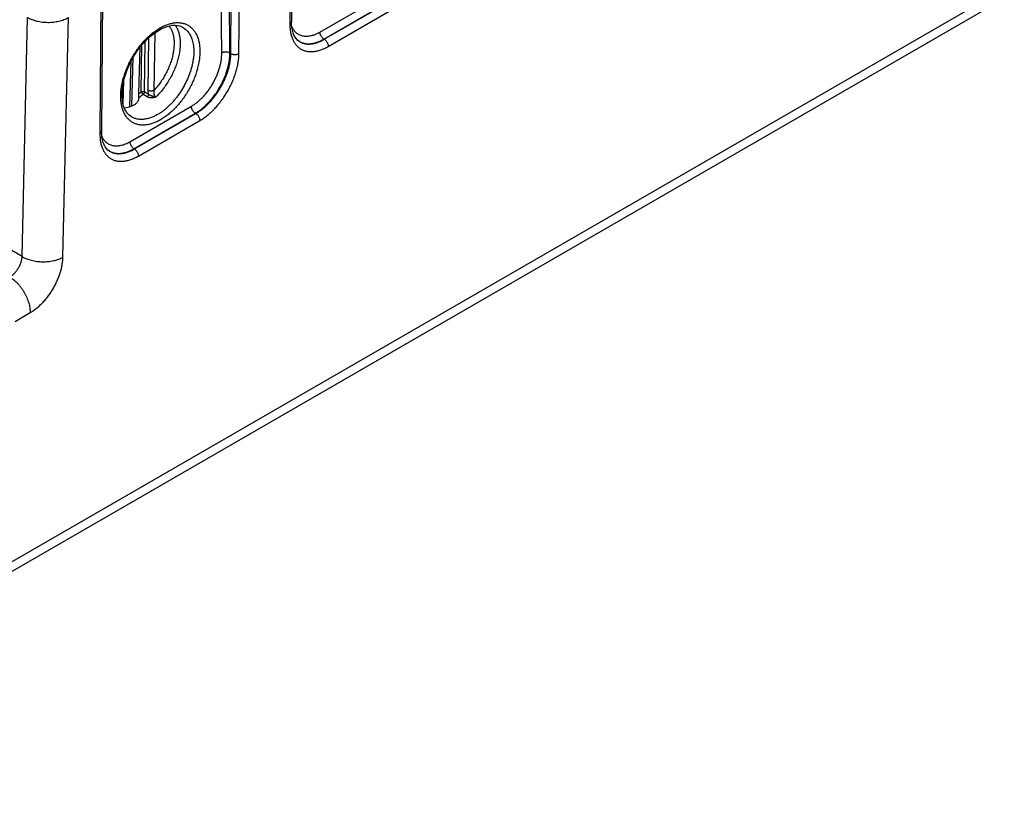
# Model space of a CAD drawing. Header units: inches. Extents: x 0 to 34, y 0 to 22.
# Tile 12 of 67: x 5.9 to 9.3, y 11.1 to 13.8. Entities that reach past the tile are written whole.
import ezdxf

# ---------------------------------------------------------------- set-up
doc = ezdxf.new("R2010")
doc.units = ezdxf.units.IN
doc.header["$LTSCALE"] = 1.87
doc.header["$MEASUREMENT"] = 0
doc.layers.get('0').update_dxf_attribs({"linetype": 'CONTINUOUS'})

msp = doc.modelspace()

# ---------------------------------------------------------------- linework, layer by layer
at = {"color": 7, "linetype": 'CONTINUOUS'}
for p, q in [((11.441, 15.1575), (4.5244, 11.164)), ((11.4203, 15.1125), (4.5037, 11.119)), ((5.8823, 12.9842), (3.5836, 14.3115)), ((6.8129, 14.2567), (6.8094, 13.789)), ((6.8187, 14.2648), (6.8153, 13.7972)), ((6.6051, 13.6873), (6.6088, 14.155)), ((6.6332, 13.6873), (6.6368, 14.155)), ((6.5736, 13.689), (6.5702, 14.1286)), ((6.6016, 13.6893), (6.5983, 14.1289)), ((6.1553, 13.877), (6.1518, 13.4093)), ((6.1611, 13.8852), (6.1576, 13.4175)), ((6.9134, 13.7617), (7.1261, 13.8845)), ((6.9273, 13.7375), (7.14, 13.8603)), ((6.9287, 13.7367), (7.1414, 13.8595)), ((5.8823, 12.9842), (5.901, 13.8125)), ((6.0237, 12.9821), (6.0425, 13.8119)), ((6.9426, 13.7122), (7.1553, 13.835)), ((6.4378, 13.7787), (6.4378, 13.7787)), ((6.3204, 13.7417), (6.3177, 13.5599)), ((6.3419, 13.7592), (6.3389, 13.5597)), ((6.2868, 13.5481), (6.2912, 13.7099)), ((6.2947, 13.5546), (6.2971, 13.7173)), ((6.3058, 13.5544), (6.3084, 13.7299)), ((6.9287, 13.7367), (6.9273, 13.7375)), ((6.262, 13.5055), (6.2671, 13.6744)), ((6.6051, 13.6873), (6.6016, 13.6893)), ((6.2554, 13.5033), (6.2602, 13.662)), ((6.2319, 13.5129), (6.2343, 13.5935)), ((6.2866, 13.5341), (6.2868, 13.5373)), ((6.2868, 13.5373), (6.2868, 13.548)), ((6.3156, 13.5375), (6.3015, 13.5459)), ((6.3199, 13.546), (6.3058, 13.5544)), ((6.2558, 13.382), (6.4685, 13.5048)), ((6.2608, 13.4683), (6.2608, 13.4683)), ((6.2697, 13.3578), (6.4824, 13.4806)), ((6.2711, 13.357), (6.4838, 13.4798)), ((6.4838, 13.4798), (6.4824, 13.4806)), ((6.285, 13.3325), (6.4977, 13.4553)), ((6.2711, 13.357), (6.2697, 13.3578)), ((5.8578, 12.7598), (5.9103, 12.7901))]:
    msp.add_line(p, q, dxfattribs=at)
for points in [[(6.3566, 13.7688), (6.3655, 13.7736), (6.3752, 13.778), (6.3847, 13.7813), (6.394, 13.7837), (6.403, 13.785), (6.4117, 13.7854), (6.42, 13.7847), (6.4279, 13.7829), (6.4354, 13.78), (6.4378, 13.7787)], [(6.8427, 13.7289), (6.8373, 13.7328), (6.832, 13.7381), (6.8275, 13.7443), (6.8237, 13.7514), (6.8206, 13.7593), (6.8182, 13.7679), (6.8165, 13.7773), (6.8155, 13.7874), (6.8153, 13.7972)], [(6.2608, 13.4683), (6.2584, 13.4698), (6.2519, 13.4751), (6.2463, 13.4813), (6.2414, 13.4884), (6.2373, 13.4964), (6.2339, 13.5053), (6.2313, 13.515), (6.2295, 13.5254), (6.2285, 13.5365), (6.2283, 13.5482), (6.2289, 13.5606), (6.2304, 13.5734), (6.2327, 13.5866), (6.2359, 13.6001), (6.2399, 13.6138), (6.2447, 13.6275), (6.2502, 13.6413), (6.2565, 13.6549), (6.2635, 13.6683), (6.2712, 13.6813), (6.2794, 13.6939), (6.2881, 13.706), (6.2973, 13.7175), (6.3068, 13.7283), (6.3167, 13.7383), (6.3268, 13.7475), (6.337, 13.7557), (6.3472, 13.763), (6.3566, 13.7688)], [(6.1851, 13.3492), (6.1797, 13.3531), (6.1744, 13.3584), (6.1699, 13.3647), (6.1661, 13.3717), (6.163, 13.3796), (6.1606, 13.3882), (6.1589, 13.3976), (6.1579, 13.4077), (6.1576, 13.4175)]]:
    msp.add_lwpolyline(points, dxfattribs=at)
for centre, radius, start, end in [((6.8708, 13.7791), 0.0575, 239.8204, 240.807), ((6.1599, 13.7101), 0.2058, 308.0463, 310.8934), ((6.2131, 13.3994), 0.0575, 239.8204, 240.807)]:
    msp.add_arc(centre, radius, start, end, dxfattribs=at)
msp.add_ellipse((6.287, 13.6596), major_axis=(0.0909, 0.1521), ratio=0.567171, start_param=-2.748089, end_param=-2.515219, dxfattribs=at)
for points, knots in [([(5.901, 13.8125), (5.9034, 13.8111), (5.9084, 13.8085), (5.9162, 13.8051), (5.9247, 13.8022), (5.9335, 13.7998), (5.9428, 13.7978), (5.9523, 13.7964), (5.962, 13.7955), (5.9717, 13.7952), (5.9815, 13.7954), (5.9912, 13.7962), (6.0007, 13.7976), (6.01, 13.7994), (6.0188, 13.8018), (6.0272, 13.8046), (6.0351, 13.8079), (6.0401, 13.8105), (6.0425, 13.8119)], [0, 0, 0, 0, 0.055921, 0.114346, 0.175029, 0.237673, 0.301932, 0.367427, 0.433754, 0.500493, 0.567215, 0.63349, 0.698901, 0.763043, 0.825542, 0.886055, 0.944287, 1, 1, 1, 1]), ([(6.362, 13.4581), (6.3577, 13.4556), (6.3489, 13.451), (6.3356, 13.4456), (6.3225, 13.4418), (6.3098, 13.4397), (6.2994, 13.4393), (6.2915, 13.44), (6.2858, 13.4409), (6.2802, 13.4422), (6.2749, 13.4439), (6.2697, 13.4461), (6.2648, 13.4486), (6.2601, 13.4516), (6.2557, 13.455), (6.2515, 13.4588), (6.2476, 13.4629), (6.2439, 13.4674), (6.2394, 13.474), (6.2344, 13.4832), (6.2306, 13.4932), (6.2282, 13.5017), (6.2261, 13.5108), (6.2244, 13.5229), (6.2237, 13.5381), (6.2242, 13.5541), (6.2261, 13.5706), (6.2293, 13.5876), (6.2337, 13.6049), (6.2394, 13.6222), (6.2462, 13.6396), (6.2541, 13.6567), (6.263, 13.6734), (6.2729, 13.6896), (6.2836, 13.7051), (6.295, 13.7198), (6.3071, 13.7335), (6.3197, 13.746), (6.3327, 13.7573), (6.3459, 13.7673), (6.3551, 13.7731), (6.3597, 13.7758)], [0, 0, 0, 0, 0.030913, 0.06024, 0.087993, 0.114253, 0.139176, 0.151217, 0.163019, 0.174626, 0.186084, 0.197442, 0.208751, 0.220066, 0.231437, 0.242918, 0.254557, 0.266399, 0.278486, 0.30352, 0.329907, 0.343664, 0.357809, 0.387278, 0.41833, 0.450917, 0.484937, 0.520253, 0.556693, 0.59406, 0.632136, 0.670689, 0.709478, 0.748255, 0.786776, 0.824799, 0.862092, 0.898441, 0.933648, 0.967546, 1, 1, 1, 1]), ([(6.3907, 13.7829), (6.3918, 13.7815), (6.3939, 13.7786), (6.3979, 13.7723), (6.402, 13.7634), (6.4056, 13.7517), (6.4079, 13.7389), (6.4088, 13.7251), (6.4084, 13.7105), (6.4067, 13.6953), (6.4037, 13.6796), (6.3993, 13.6637), (6.3938, 13.6476), (6.387, 13.6317), (6.3792, 13.616), (6.3704, 13.6008), (6.3607, 13.5862), (6.3503, 13.5725), (6.3427, 13.5638), (6.3389, 13.5597)], [0, 0, 0, 0, 0.021931, 0.044406, 0.091254, 0.141045, 0.194038, 0.250315, 0.309801, 0.372295, 0.43749, 0.504999, 0.574369, 0.645098, 0.716652, 0.788476, 0.860008, 0.930693, 1, 1, 1, 1]), ([(6.4125, 13.7853), (6.4137, 13.7837), (6.416, 13.7802), (6.42, 13.7728), (6.4241, 13.7625), (6.4276, 13.7489), (6.4295, 13.7342), (6.4299, 13.7185), (6.4288, 13.7019), (6.4261, 13.6848), (6.4221, 13.6672), (6.4166, 13.6494), (6.4097, 13.6316), (6.4016, 13.614), (6.3922, 13.5968), (6.3819, 13.5803), (6.3706, 13.5647), (6.3585, 13.55), (6.3498, 13.5409), (6.3454, 13.5366)], [0, 0, 0, 0, 0.022097, 0.0448, 0.09226, 0.14281, 0.19664, 0.253763, 0.314043, 0.377223, 0.442946, 0.510781, 0.580236, 0.650778, 0.721846, 0.792866, 0.863265, 0.932485, 1, 1, 1, 1]), ([(6.4378, 13.7787), (6.4401, 13.7775), (6.4445, 13.7747), (6.4505, 13.7697), (6.456, 13.7639), (6.4608, 13.7573), (6.4651, 13.75), (6.4688, 13.742), (6.4717, 13.7333), (6.4741, 13.7241), (6.4757, 13.7143), (6.4766, 13.704), (6.4769, 13.6932), (6.4765, 13.6821), (6.4754, 13.6707), (6.4736, 13.659), (6.4711, 13.6471), (6.468, 13.635), (6.4642, 13.6229), (6.4583, 13.6067), (6.4495, 13.5867), (6.4369, 13.5636), (6.4247, 13.5454), (6.4142, 13.5316), (6.4059, 13.5218), (6.3974, 13.5126), (6.3886, 13.5039), (6.3796, 13.4959), (6.3704, 13.4886), (6.3611, 13.482), (6.3548, 13.4781), (6.3516, 13.4763)], [0, 0, 0, 0, 0.021493, 0.04319, 0.065307, 0.08804, 0.111555, 0.135988, 0.16144, 0.187979, 0.215644, 0.244446, 0.274371, 0.305382, 0.337426, 0.370431, 0.404312, 0.438972, 0.474303, 0.510191, 0.583122, 0.656755, 0.730028, 0.766211, 0.801916, 0.837024, 0.871421, 0.905004, 0.937679, 0.969367, 1, 1, 1, 1]), ([(6.3597, 13.7758), (6.364, 13.7783), (6.3728, 13.7829), (6.3861, 13.7883), (6.3992, 13.7921), (6.4119, 13.7942), (6.4223, 13.7946), (6.4302, 13.7939), (6.4359, 13.793), (6.4415, 13.7917), (6.4468, 13.79), (6.452, 13.7878), (6.4569, 13.7853), (6.4616, 13.7823), (6.466, 13.7789), (6.4702, 13.7751), (6.4742, 13.771), (6.4778, 13.7665), (6.4823, 13.7599), (6.4873, 13.7507), (6.4911, 13.7407), (6.4935, 13.7322), (6.4956, 13.7231), (6.4973, 13.711), (6.498, 13.6958), (6.4975, 13.6798), (6.4956, 13.6633), (6.4924, 13.6463), (6.488, 13.629), (6.4823, 13.6116), (6.4755, 13.5943), (6.4676, 13.5772), (6.4587, 13.5605), (6.4488, 13.5443), (6.4381, 13.5288), (6.4267, 13.5141), (6.4146, 13.5004), (6.402, 13.4879), (6.389, 13.4766), (6.3758, 13.4666), (6.3666, 13.4607), (6.362, 13.4581)], [0, 0, 0, 0, 0.030913, 0.06024, 0.087993, 0.114253, 0.139176, 0.151217, 0.163019, 0.174626, 0.186084, 0.197442, 0.208751, 0.220066, 0.231437, 0.242918, 0.254557, 0.266399, 0.278486, 0.30352, 0.329907, 0.343664, 0.357809, 0.387278, 0.41833, 0.450917, 0.484937, 0.520253, 0.556693, 0.59406, 0.632136, 0.670689, 0.709478, 0.748255, 0.786776, 0.824799, 0.862092, 0.898441, 0.933648, 0.967546, 1, 1, 1, 1]), ([(6.8153, 13.7972), (6.8152, 13.7968), (6.8152, 13.796), (6.8149, 13.7949), (6.8144, 13.7938), (6.8137, 13.7927), (6.8129, 13.7917), (6.8115, 13.7904), (6.8103, 13.7895), (6.8094, 13.789)], [0, 0, 0, 0, 0.108521, 0.219013, 0.333273, 0.452798, 0.578704, 0.711721, 1, 1, 1, 1]), ([(6.8094, 13.789), (6.8094, 13.7841), (6.8097, 13.7745), (6.8115, 13.7606), (6.8141, 13.7497), (6.8168, 13.7416), (6.8198, 13.7341), (6.8235, 13.727), (6.8278, 13.7207), (6.8313, 13.7163), (6.8351, 13.7123), (6.8391, 13.7086), (6.8434, 13.7054), (6.8479, 13.7025), (6.8526, 13.7), (6.8576, 13.6979), (6.8628, 13.6963), (6.8682, 13.695), (6.8737, 13.6942), (6.8814, 13.6936), (6.8894, 13.6939), (6.8975, 13.695), (6.9037, 13.6963), (6.91, 13.6979), (6.9165, 13.7), (6.923, 13.7024), (6.9318, 13.7063), (6.9383, 13.7097), (6.9426, 13.7122)], [0, 0, 0, 0, 0.074319, 0.144715, 0.211211, 0.243064, 0.274031, 0.333496, 0.362179, 0.390268, 0.417869, 0.445097, 0.472076, 0.498935, 0.525806, 0.552821, 0.580109, 0.607792, 0.635983, 0.664785, 0.724534, 0.75566, 0.78768, 0.820635, 0.854553, 0.889449, 0.925329, 1, 1, 1, 1]), ([(6.8164, 13.7781), (6.8174, 13.7761), (6.8197, 13.7722), (6.8236, 13.7668), (6.828, 13.762), (6.8328, 13.7579), (6.838, 13.7544), (6.8436, 13.7516), (6.8496, 13.7494), (6.8559, 13.748), (6.8625, 13.7473), (6.8693, 13.7473), (6.8764, 13.748), (6.8836, 13.7494), (6.891, 13.7514), (6.8985, 13.7542), (6.906, 13.7576), (6.911, 13.7603), (6.9134, 13.7617)], [0, 0, 0, 0, 0.061254, 0.12052, 0.1782, 0.234763, 0.290731, 0.346654, 0.403084, 0.460548, 0.519528, 0.580436, 0.643613, 0.709316, 0.77773, 0.848963, 0.923062, 1, 1, 1, 1]), ([(6.9273, 13.7375), (6.9264, 13.7381), (6.9245, 13.7394), (6.9219, 13.7419), (6.9196, 13.7448), (6.9175, 13.748), (6.9158, 13.7514), (6.9145, 13.7549), (6.9137, 13.7583), (6.9135, 13.7606), (6.9134, 13.7617)], [0, 0, 0, 0, 0.114721, 0.238131, 0.367745, 0.500544, 0.633267, 0.76266, 0.885723, 1, 1, 1, 1]), ([(6.8427, 13.7289), (6.8441, 13.7281), (6.847, 13.7267), (6.8515, 13.7249), (6.8561, 13.7234), (6.861, 13.7223), (6.8659, 13.7216), (6.8729, 13.7211), (6.8819, 13.7214), (6.893, 13.7233), (6.9044, 13.7266), (6.9159, 13.7314), (6.9235, 13.7353), (6.9273, 13.7375)], [0, 0, 0, 0, 0.054046, 0.108373, 0.16322, 0.218818, 0.275381, 0.333101, 0.45261, 0.578516, 0.71153, 0.852009, 1, 1, 1, 1]), ([(6.8427, 13.7289), (6.844, 13.728), (6.8469, 13.7264), (6.8514, 13.7244), (6.856, 13.7228), (6.8609, 13.7215), (6.8659, 13.7207), (6.8729, 13.72), (6.8821, 13.7203), (6.8934, 13.7221), (6.9051, 13.7255), (6.917, 13.7303), (6.9248, 13.7344), (6.9287, 13.7367)], [0, 0, 0, 0, 0.05378, 0.107758, 0.162208, 0.217389, 0.273547, 0.330903, 0.449896, 0.575697, 0.709113, 0.850534, 1, 1, 1, 1]), ([(6.9287, 13.7367), (6.9296, 13.7361), (6.9315, 13.7347), (6.9341, 13.7323), (6.9365, 13.7293), (6.9386, 13.7261), (6.9403, 13.7226), (6.9416, 13.7191), (6.9424, 13.7156), (6.9426, 13.7133), (6.9426, 13.7122)], [0, 0, 0, 0, 0.114941, 0.238655, 0.368588, 0.501636, 0.634458, 0.763726, 0.886394, 1, 1, 1, 1]), ([(6.4685, 13.5048), (6.472, 13.5069), (6.4791, 13.5114), (6.4894, 13.5191), (6.4994, 13.5279), (6.5092, 13.5376), (6.5185, 13.5482), (6.5274, 13.5595), (6.5357, 13.5715), (6.5433, 13.5841), (6.5502, 13.597), (6.5564, 13.6103), (6.5616, 13.6237), (6.566, 13.6372), (6.5694, 13.6505), (6.5719, 13.6637), (6.5733, 13.6765), (6.5736, 13.6849), (6.5736, 13.689)], [0, 0, 0, 0, 0.055795, 0.114073, 0.174604, 0.237096, 0.301213, 0.366584, 0.432811, 0.499479, 0.566165, 0.632446, 0.697905, 0.762143, 0.824787, 0.885499, 0.943981, 1, 1, 1, 1]), ([(6.4824, 13.4806), (6.4864, 13.4829), (6.4944, 13.488), (6.506, 13.4968), (6.5174, 13.5068), (6.5284, 13.5178), (6.539, 13.5298), (6.5491, 13.5427), (6.5585, 13.5563), (6.5671, 13.5705), (6.575, 13.5851), (6.5819, 13.6001), (6.5879, 13.6153), (6.5929, 13.6306), (6.5968, 13.6457), (6.5996, 13.6606), (6.6013, 13.6751), (6.6016, 13.6847), (6.6016, 13.6893)], [0, 0, 0, 0, 0.055768, 0.114035, 0.174565, 0.237067, 0.301202, 0.366595, 0.432846, 0.49954, 0.566249, 0.632548, 0.698019, 0.762261, 0.824897, 0.885587, 0.944034, 1, 1, 1, 1]), ([(6.4838, 13.4798), (6.4878, 13.4821), (6.4959, 13.4872), (6.5075, 13.4959), (6.519, 13.5058), (6.5301, 13.5168), (6.5408, 13.5287), (6.551, 13.5415), (6.5605, 13.555), (6.5693, 13.5692), (6.5773, 13.5838), (6.5844, 13.5987), (6.5906, 13.6138), (6.5957, 13.6289), (6.5998, 13.644), (6.6028, 13.6588), (6.6046, 13.6732), (6.6051, 13.6826), (6.6051, 13.6873)], [0, 0, 0, 0, 0.055923, 0.114353, 0.175049, 0.237708, 0.301984, 0.367498, 0.433843, 0.500598, 0.567332, 0.633616, 0.699028, 0.763165, 0.825648, 0.886137, 0.944333, 1, 1, 1, 1]), ([(6.4977, 13.4553), (6.5022, 13.4579), (6.5111, 13.4636), (6.5242, 13.4734), (6.537, 13.4844), (6.5494, 13.4967), (6.5613, 13.5101), (6.5727, 13.5244), (6.5833, 13.5395), (6.5931, 13.5553), (6.6021, 13.5716), (6.61, 13.5883), (6.6169, 13.6051), (6.6226, 13.6221), (6.6272, 13.6389), (6.6305, 13.6554), (6.6326, 13.6715), (6.6331, 13.6821), (6.6332, 13.6873)], [0, 0, 0, 0, 0.055885, 0.114289, 0.174968, 0.237619, 0.301894, 0.367413, 0.433768, 0.500536, 0.567286, 0.633586, 0.699014, 0.763164, 0.825657, 0.886151, 0.944344, 1, 1, 1, 1]), ([(6.6016, 13.6893), (6.6007, 13.6898), (6.5985, 13.6908), (6.5951, 13.6918), (6.5914, 13.6924), (6.5876, 13.6925), (6.5837, 13.6923), (6.58, 13.6916), (6.5766, 13.6906), (6.5745, 13.6896), (6.5736, 13.689)], [0, 0, 0, 0, 0.114501, 0.237873, 0.36758, 0.500542, 0.633428, 0.762916, 0.885941, 1, 1, 1, 1]), ([(6.6051, 13.6873), (6.6061, 13.6867), (6.6082, 13.6858), (6.6117, 13.6847), (6.6154, 13.6841), (6.6192, 13.6839), (6.623, 13.6841), (6.6267, 13.6847), (6.6301, 13.6858), (6.6322, 13.6867), (6.6332, 13.6873)], [0, 0, 0, 0, 0.115156, 0.238903, 0.368738, 0.501621, 0.634279, 0.763455, 0.886166, 1, 1, 1, 1]), ([(6.2866, 13.5341), (6.2864, 13.5327), (6.2859, 13.53), (6.2847, 13.526), (6.283, 13.5222), (6.2815, 13.5198), (6.2807, 13.5187)], [0, 0, 0, 0, 0.250643, 0.500004, 0.749315, 1, 1, 1, 1]), ([(6.3015, 13.5459), (6.3003, 13.5449), (6.2954, 13.5408), (6.2904, 13.5369), (6.2866, 13.5341)], [0, 0, 0, 0, 0.254486, 1, 1, 1, 1]), ([(6.2947, 13.5546), (6.2951, 13.5548), (6.2959, 13.5551), (6.2973, 13.5555), (6.2987, 13.5558), (6.3002, 13.5558), (6.3018, 13.5557), (6.3032, 13.5555), (6.3046, 13.555), (6.3054, 13.5547), (6.3058, 13.5544)], [0, 0, 0, 0, 0.113486, 0.236268, 0.365792, 0.4989, 0.63216, 0.762129, 0.885616, 1, 1, 1, 1]), ([(6.2947, 13.5546), (6.2948, 13.5542), (6.295, 13.5534), (6.2956, 13.5522), (6.2963, 13.551), (6.2972, 13.5498), (6.2982, 13.5486), (6.2993, 13.5476), (6.3003, 13.5467), (6.3011, 13.5462), (6.3015, 13.5459)], [0, 0, 0, 0, 0.104517, 0.222014, 0.349516, 0.48334, 0.619418, 0.753552, 0.881647, 1, 1, 1, 1]), ([(6.3058, 13.5544), (6.3058, 13.5541), (6.3057, 13.5533), (6.3055, 13.5522), (6.3051, 13.551), (6.3046, 13.5499), (6.3039, 13.5488), (6.3032, 13.5477), (6.3024, 13.5468), (6.3018, 13.5462), (6.3015, 13.5459)], [0, 0, 0, 0, 0.111847, 0.231423, 0.357069, 0.486779, 0.618289, 0.74917, 0.877072, 1, 1, 1, 1]), ([(6.3199, 13.546), (6.3199, 13.5456), (6.3198, 13.5449), (6.3196, 13.5437), (6.3192, 13.5426), (6.3185, 13.541), (6.3176, 13.5396), (6.3165, 13.5383), (6.3159, 13.5378), (6.3156, 13.5375)], [0, 0, 0, 0, 0.111819, 0.231434, 0.357163, 0.486948, 0.749168, 0.877156, 1, 1, 1, 1]), ([(6.3454, 13.5366), (6.3441, 13.5361), (6.3416, 13.5352), (6.3376, 13.5343), (6.3336, 13.5338), (6.3297, 13.5337), (6.3258, 13.534), (6.3221, 13.5347), (6.3187, 13.5359), (6.3166, 13.5369), (6.3156, 13.5375)], [0, 0, 0, 0, 0.132058, 0.26379, 0.394476, 0.523252, 0.649157, 0.771181, 0.888364, 1, 1, 1, 1]), ([(6.3177, 13.5599), (6.3176, 13.5588), (6.3177, 13.5565), (6.3183, 13.5518), (6.3191, 13.5483), (6.3199, 13.546)], [0, 0, 0, 0, 0.23442, 0.480114, 1, 1, 1, 1]), ([(6.3389, 13.5597), (6.3381, 13.5593), (6.3366, 13.5586), (6.334, 13.5578), (6.3312, 13.5574), (6.3283, 13.5572), (6.3254, 13.5574), (6.3226, 13.5579), (6.32, 13.5587), (6.3184, 13.5595), (6.3177, 13.5599)], [0, 0, 0, 0, 0.11349, 0.236274, 0.365797, 0.498904, 0.632163, 0.762131, 0.885616, 1, 1, 1, 1]), ([(6.3454, 13.5366), (6.3448, 13.5366), (6.3437, 13.5367), (6.3414, 13.5371), (6.3386, 13.5377), (6.3352, 13.5386), (6.3319, 13.5397), (6.3286, 13.5409), (6.3255, 13.5424), (6.3226, 13.544), (6.3207, 13.5453), (6.3199, 13.546)], [0, 0, 0, 0, 0.061682, 0.124134, 0.250726, 0.378407, 0.506217, 0.633313, 0.758754, 0.881377, 1, 1, 1, 1]), ([(6.3389, 13.5597), (6.3386, 13.5587), (6.3382, 13.5566), (6.338, 13.5534), (6.3381, 13.5501), (6.3387, 13.5468), (6.3395, 13.5442), (6.3404, 13.5422), (6.3412, 13.5408), (6.3421, 13.5395), (6.3434, 13.538), (6.3446, 13.5371), (6.3454, 13.5366)], [0, 0, 0, 0, 0.12331, 0.249577, 0.378331, 0.508619, 0.638747, 0.703032, 0.766243, 0.827951, 0.88773, 1, 1, 1, 1]), ([(6.2807, 13.5187), (6.2797, 13.5173), (6.2775, 13.5147), (6.2735, 13.5112), (6.269, 13.5083), (6.2657, 13.5068), (6.2639, 13.5061)], [0, 0, 0, 0, 0.239705, 0.484928, 0.737767, 1, 1, 1, 1]), ([(6.4824, 13.4806), (6.4814, 13.4812), (6.4796, 13.4825), (6.477, 13.485), (6.4746, 13.4878), (6.4725, 13.491), (6.4708, 13.4945), (6.4695, 13.498), (6.4687, 13.5014), (6.4685, 13.5037), (6.4685, 13.5048)], [0, 0, 0, 0, 0.114721, 0.238131, 0.367745, 0.500544, 0.633267, 0.76266, 0.885723, 1, 1, 1, 1]), ([(6.3516, 13.4763), (6.3475, 13.4739), (6.3394, 13.4696), (6.3269, 13.4646), (6.3146, 13.4611), (6.3027, 13.4592), (6.293, 13.459), (6.2856, 13.4596), (6.2803, 13.4606), (6.2751, 13.4619), (6.2701, 13.4636), (6.2653, 13.4657), (6.2623, 13.4674), (6.2608, 13.4683)], [0, 0, 0, 0, 0.148296, 0.288864, 0.421777, 0.547448, 0.666678, 0.724283, 0.780765, 0.836339, 0.891236, 0.945704, 1, 1, 1, 1]), ([(6.4838, 13.4798), (6.4847, 13.4792), (6.4866, 13.4779), (6.4892, 13.4754), (6.4916, 13.4724), (6.4937, 13.4692), (6.4954, 13.4657), (6.4967, 13.4622), (6.4975, 13.4587), (6.4977, 13.4564), (6.4977, 13.4553)], [0, 0, 0, 0, 0.114941, 0.238655, 0.368588, 0.501636, 0.634458, 0.763726, 0.886394, 1, 1, 1, 1]), ([(6.1518, 13.4093), (6.1517, 13.4044), (6.1521, 13.3948), (6.1539, 13.3809), (6.1564, 13.37), (6.1592, 13.3619), (6.1622, 13.3544), (6.1659, 13.3474), (6.1702, 13.341), (6.1737, 13.3366), (6.1775, 13.3326), (6.1815, 13.3289), (6.1858, 13.3257), (6.1903, 13.3228), (6.195, 13.3203), (6.2, 13.3183), (6.2052, 13.3166), (6.2105, 13.3153), (6.2161, 13.3145), (6.2238, 13.3139), (6.2318, 13.3142), (6.2398, 13.3153), (6.2461, 13.3166), (6.2524, 13.3182), (6.2589, 13.3203), (6.2653, 13.3228), (6.2742, 13.3266), (6.2807, 13.33), (6.285, 13.3325)], [0, 0, 0, 0, 0.074319, 0.144715, 0.211211, 0.243064, 0.274031, 0.333496, 0.362179, 0.390268, 0.417869, 0.445097, 0.472076, 0.498935, 0.525806, 0.552821, 0.580109, 0.607792, 0.635983, 0.664785, 0.724534, 0.75566, 0.78768, 0.820635, 0.854553, 0.889449, 0.925329, 1, 1, 1, 1]), ([(6.1576, 13.4175), (6.1576, 13.4171), (6.1576, 13.4163), (6.1573, 13.4152), (6.1568, 13.4141), (6.1561, 13.413), (6.1553, 13.412), (6.1539, 13.4107), (6.1527, 13.4098), (6.1518, 13.4093)], [0, 0, 0, 0, 0.108521, 0.219013, 0.333273, 0.452798, 0.578704, 0.711721, 1, 1, 1, 1]), ([(6.1588, 13.3984), (6.1598, 13.3964), (6.1621, 13.3925), (6.166, 13.3871), (6.1704, 13.3823), (6.1752, 13.3782), (6.1804, 13.3747), (6.186, 13.3719), (6.192, 13.3698), (6.1983, 13.3683), (6.2049, 13.3676), (6.2117, 13.3676), (6.2188, 13.3683), (6.226, 13.3697), (6.2334, 13.3717), (6.2408, 13.3745), (6.2484, 13.3779), (6.2534, 13.3806), (6.2558, 13.382)], [0, 0, 0, 0, 0.061254, 0.12052, 0.1782, 0.234763, 0.290731, 0.346654, 0.403084, 0.460548, 0.519528, 0.580436, 0.643613, 0.709316, 0.77773, 0.848963, 0.923062, 1, 1, 1, 1]), ([(6.2697, 13.3578), (6.2688, 13.3584), (6.2669, 13.3597), (6.2643, 13.3622), (6.262, 13.3651), (6.2599, 13.3683), (6.2582, 13.3717), (6.2569, 13.3752), (6.2561, 13.3786), (6.2558, 13.3809), (6.2558, 13.382)], [0, 0, 0, 0, 0.114721, 0.238131, 0.367745, 0.500544, 0.633267, 0.76266, 0.885723, 1, 1, 1, 1]), ([(6.1851, 13.3492), (6.1865, 13.3484), (6.1894, 13.347), (6.1938, 13.3452), (6.1985, 13.3437), (6.2033, 13.3426), (6.2083, 13.3419), (6.2153, 13.3414), (6.2243, 13.3417), (6.2354, 13.3436), (6.2467, 13.3469), (6.2583, 13.3517), (6.2659, 13.3556), (6.2697, 13.3578)], [0, 0, 0, 0, 0.054046, 0.108373, 0.16322, 0.218818, 0.275381, 0.333101, 0.45261, 0.578516, 0.71153, 0.852009, 1, 1, 1, 1]), ([(6.1851, 13.3492), (6.1864, 13.3483), (6.1893, 13.3467), (6.1938, 13.3447), (6.1984, 13.3431), (6.2033, 13.3418), (6.2083, 13.341), (6.2153, 13.3403), (6.2245, 13.3406), (6.2358, 13.3424), (6.2475, 13.3458), (6.2594, 13.3506), (6.2672, 13.3547), (6.2711, 13.357)], [0, 0, 0, 0, 0.05378, 0.107758, 0.162208, 0.217389, 0.273547, 0.330903, 0.449896, 0.575697, 0.709113, 0.850534, 1, 1, 1, 1]), ([(6.2711, 13.357), (6.272, 13.3564), (6.2739, 13.355), (6.2765, 13.3526), (6.2789, 13.3496), (6.281, 13.3464), (6.2827, 13.3429), (6.284, 13.3394), (6.2848, 13.3359), (6.285, 13.3336), (6.285, 13.3325)], [0, 0, 0, 0, 0.114941, 0.238655, 0.368588, 0.501636, 0.634458, 0.763726, 0.886394, 1, 1, 1, 1]), ([(5.8396, 12.9133), (5.841, 12.9141), (5.8438, 12.9159), (5.8478, 12.9189), (5.8517, 12.9222), (5.8556, 12.926), (5.8593, 12.9301), (5.8628, 12.9344), (5.8661, 12.939), (5.8702, 12.9454), (5.8738, 12.9522), (5.8767, 12.9591), (5.8786, 12.9642), (5.8801, 12.9694), (5.8813, 12.9745), (5.882, 12.9794), (5.8823, 12.9826), (5.8823, 12.9842)], [0, 0, 0, 0, 0.05587, 0.114267, 0.174932, 0.237567, 0.301822, 0.367317, 0.433648, 0.500393, 0.633366, 0.698796, 0.762963, 0.825489, 0.886028, 0.944282, 1, 1, 1, 1]), ([(5.8823, 12.9842), (5.8847, 12.9828), (5.8897, 12.9802), (5.8975, 12.9768), (5.906, 12.9738), (5.9148, 12.9712), (5.924, 12.9692), (5.9335, 12.9677), (5.9432, 12.9667), (5.953, 12.9663), (5.9628, 12.9664), (5.9725, 12.9671), (5.982, 12.9683), (5.9912, 12.9701), (6.0001, 12.9723), (6.0085, 12.9751), (6.0164, 12.9783), (6.0214, 12.9808), (6.0237, 12.9821)], [0, 0, 0, 0, 0.056116, 0.114734, 0.175602, 0.238415, 0.302821, 0.368435, 0.434849, 0.501638, 0.56837, 0.634613, 0.699947, 0.763968, 0.826299, 0.886601, 0.94458, 1, 1, 1, 1]), ([(5.9103, 12.7901), (5.914, 12.7923), (5.9215, 12.797), (5.9323, 12.8051), (5.9429, 12.8142), (5.9532, 12.8243), (5.9631, 12.8353), (5.9725, 12.8471), (5.9814, 12.8596), (5.9896, 12.8727), (5.997, 12.8861), (6.0037, 12.8999), (6.0095, 12.9139), (6.0144, 12.9279), (6.0183, 12.9418), (6.0212, 12.9556), (6.0231, 12.969), (6.0236, 12.9778), (6.0237, 12.9821)], [0, 0, 0, 0, 0.055792, 0.114075, 0.174611, 0.237106, 0.30122, 0.366584, 0.432801, 0.499457, 0.566132, 0.632405, 0.697861, 0.762103, 0.824756, 0.885481, 0.943976, 1, 1, 1, 1]), ([(5.8396, 12.9133), (5.842, 12.9119), (5.8467, 12.9089), (5.8536, 12.9037), (5.8604, 12.8979), (5.8669, 12.8913), (5.8732, 12.8842), (5.8792, 12.8766), (5.8848, 12.8686), (5.8899, 12.8602), (5.8946, 12.8515), (5.8987, 12.8427), (5.9022, 12.8337), (5.9052, 12.8247), (5.9075, 12.8158), (5.9091, 12.807), (5.9101, 12.7985), (5.9103, 12.7929), (5.9103, 12.7901)], [0, 0, 0, 0, 0.055887, 0.11429, 0.174967, 0.237618, 0.301896, 0.367419, 0.433779, 0.500553, 0.567308, 0.633611, 0.699039, 0.763186, 0.825674, 0.88616, 0.944348, 1, 1, 1, 1])]:
    msp.add_open_spline(points, degree=3, knots=knots, dxfattribs=at)

doc.saveas('drawing.dxf')
